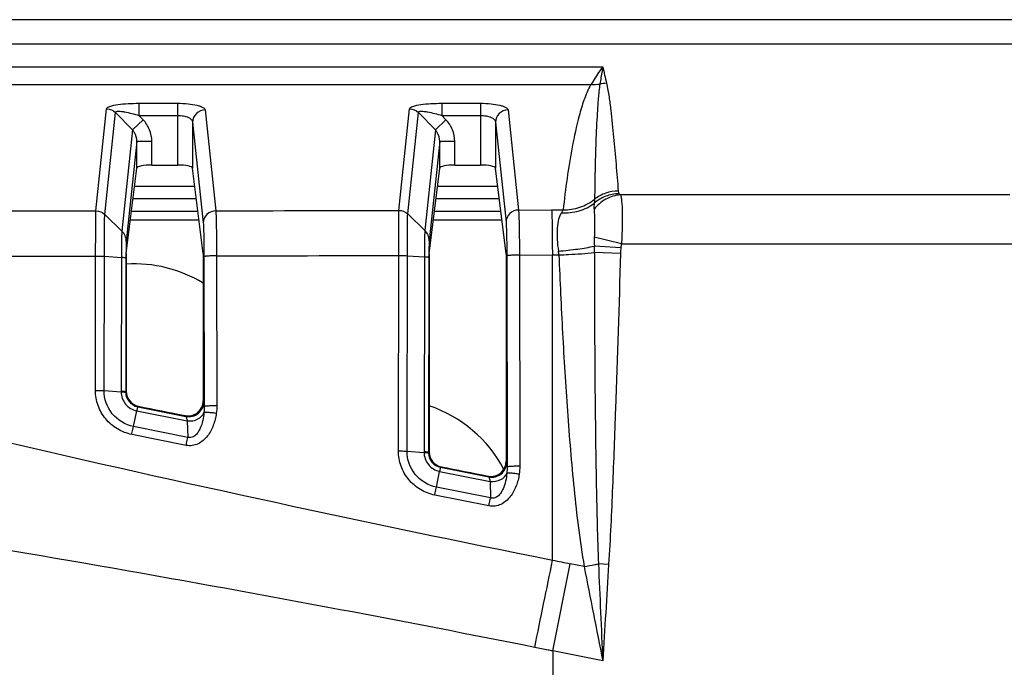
# Model space of a CAD drawing. Header units: millimetres. Extents: x 0 to 1682, y 0 to 1188.
# Tile 43 of 59: x 1284 to 1324, y 746 to 772. Entities that reach past the tile are written whole.
import ezdxf

# ---------------------------------------------------------------- set-up
doc = ezdxf.new("R2010")
doc.units = ezdxf.units.MM
doc.header["$LTSCALE"] = 92.51
for name, color, linetype in [('FRONT_BEZEL-RT1951WD-SHAPE', 7, 'CONTINUOUS'), ('REAR_CASE-RT1951WD-SHAPE', 7, 'CONTINUOUS'), ('SMPS_TOPRTWD_ASSY-SHAPE', 7, 'CONTINUOUS')]:
    doc.layers.add(name, color=color, linetype=linetype)

msp = doc.modelspace()

# ---------------------------------------------------------------- linework, layer by layer
at = {"layer": 'FRONT_BEZEL-RT1951WD-SHAPE', "color": 7, "linetype": 'Continuous'}
for p, q in [((1291.350643, 765.14285), (1288.941274, 765.14285)), ((1303.450643, 765.14285), (1301.041274, 765.14285)), ((1291.412241, 764.64285), (1288.879676, 764.64285)), ((1303.512241, 764.64285), (1300.979676, 764.64285)), ((1291.473838, 764.14285), (1288.818079, 764.14285)), ((1303.573838, 764.14285), (1300.918079, 764.14285))]:
    msp.add_line(p, q, dxfattribs=at)
at = {"layer": 'REAR_CASE-RT1951WD-SHAPE', "color": 7, "linetype": 'Continuous'}
for p, q in [((1327.034463, 771.802634), (1247.977153, 771.802634)), ((1327.034463, 770.824486), (1247.977153, 770.824486)), ((1260.645959, 769.91947), (1307.645959, 769.91947)), ((1261.116099, 769.212801), (1307.175817, 769.212801)), ((1289.115393, 768.462277), (1289.115393, 767.977129)), ((1289.115393, 768.462277), (1290.661465, 768.462277)), ((1290.661465, 768.462277), (1290.661465, 765.992598)), ((1301.215393, 768.462277), (1301.215393, 767.977129)), ((1301.215393, 768.462277), (1302.761465, 768.462277)), ((1302.761465, 768.462277), (1302.761465, 765.992598)), ((1287.397506, 764.160401), (1287.825954, 768.239845)), ((1287.749989, 764.018685), (1288.178272, 768.096668)), ((1288.858762, 767.395586), (1288.178272, 768.096668)), ((1289.281544, 767.80595), (1289.115393, 767.977129)), ((1289.115393, 767.977129), (1290.661465, 767.977129)), ((1291.761088, 768.195196), (1292.184185, 764.166697)), ((1299.499835, 764.182571), (1299.925954, 768.239845)), ((1299.85236, 764.041203), (1300.278272, 768.096668)), ((1300.958762, 767.395586), (1300.278272, 768.096668)), ((1301.381544, 767.80595), (1301.215393, 767.977129)), ((1301.215393, 767.977129), (1302.761465, 767.977129)), ((1303.861088, 768.195196), (1304.280999, 764.197031)), ((1289.281544, 767.80595), (1288.858762, 767.395586)), ((1291.261259, 767.710048), (1291.684356, 763.681549)), ((1291.261259, 767.710048), (1291.261259, 765.868402)), ((1301.381544, 767.80595), (1300.958762, 767.395586)), ((1303.361259, 767.710048), (1303.361259, 765.868402)), ((1303.361259, 767.710048), (1303.78117, 763.711883)), ((1288.858762, 767.395586), (1288.434342, 763.354433)), ((1300.958762, 767.395586), (1300.536711, 763.376953)), ((1289.030658, 766.936513), (1288.611321, 762.943802)), ((1289.030658, 765.868402), (1289.030658, 766.936513)), ((1289.630453, 766.936513), (1289.030658, 766.936513)), ((1289.630453, 765.992598), (1289.630453, 766.936513)), ((1301.130658, 766.936513), (1300.713679, 762.966258)), ((1301.130658, 765.868402), (1301.130658, 766.936513)), ((1301.730453, 766.936513), (1301.130658, 766.936513)), ((1301.730453, 765.992598), (1301.730453, 766.936513)), ((1289.630453, 765.992598), (1290.661465, 765.992598)), ((1301.730453, 765.992598), (1302.761465, 765.992598)), ((1288.610768, 762.460062), (1289.030658, 765.868402)), ((1291.681843, 762.454433), (1291.261259, 765.868402)), ((1300.708831, 762.444344), (1301.130658, 765.868402)), ((1303.783238, 762.443108), (1303.361259, 765.868402)), ((1323.90349, 764.80409), (1308.349515, 764.80409)), ((1287.749989, 764.018685), (1288.434342, 763.354433)), ((1299.85236, 764.041203), (1300.536711, 763.376953)), ((1304.280999, 764.197031), (1305.604365, 764.201603)), ((1305.604365, 764.201603), (1306.062141, 764.203228)), ((1308.392822, 762.847795), (1307.308287, 763.107518)), ((1308.392822, 762.847795), (1324.361695, 762.847795)), ((1288.610768, 762.460062), (1288.610768, 756.946812)), ((1291.681843, 762.454433), (1291.681843, 756.571807)), ((1292.217116, 762.365638), (1292.228086, 756.374828)), ((1299.481077, 754.56944), (1299.495421, 762.381411)), ((1299.826624, 754.560145), (1299.84096, 762.371816)), ((1299.84096, 762.371816), (1300.519978, 762.323927)), ((1300.708831, 762.444344), (1300.708831, 754.525224)), ((1303.783238, 762.443108), (1303.783238, 754.150105)), ((1304.317283, 762.395972), (1305.632265, 762.400511)), ((1304.317283, 762.395972), (1304.332728, 753.959461)), ((1305.632265, 762.400511), (1305.892936, 762.401436)), ((1305.644186, 750.206487), (1305.632265, 762.400511)), ((1308.367548, 762.686843), (1307.310807, 762.755834)), ((1308.356959, 762.465834), (1307.312906, 762.498026)), ((1287.375456, 756.991078), (1287.385317, 762.35929)), ((1287.723161, 756.981867), (1287.73301, 762.34672)), ((1287.733013, 762.34672), (1288.41621, 762.300944)), ((1288.416209, 762.300944), (1288.406421, 756.956224)), ((1288.59647, 762.271786), (1288.586683, 756.927067)), ((1291.714032, 762.330763), (1291.725, 756.339954)), ((1300.519978, 762.323927), (1300.505709, 754.534368)), ((1300.6988, 762.294672), (1300.684534, 754.505305)), ((1303.810844, 762.361097), (1303.826287, 753.924586)), ((1287.723161, 756.981867), (1288.406591, 756.933993)), ((1288.610768, 756.946812), (1288.586683, 756.927067)), ((1291.681843, 756.571807), (1291.708745, 756.538992)), ((1288.894598, 755.545965), (1289.026713, 756.174447)), ((1289.026711, 756.174437), (1291.048082, 755.769753)), ((1289.092815, 756.358568), (1289.065782, 756.336407)), ((1289.065782, 756.336407), (1290.991321, 755.950846)), ((1290.96427, 755.983843), (1290.991321, 755.950846)), ((1291.048082, 755.769753), (1291.065669, 755.111446)), ((1291.065669, 755.111446), (1288.894598, 755.545964)), ((1291.000419, 754.791657), (1288.828979, 755.226171)), ((1299.826624, 754.560145), (1300.505877, 754.51224)), ((1300.708831, 754.525224), (1300.684534, 754.505305)), ((1303.783238, 754.150105), (1303.810301, 754.117094)), ((1300.998489, 753.124381), (1301.125985, 753.752925)), ((1301.12598, 753.752902), (1303.146939, 753.348691)), ((1301.190963, 753.93705), (1301.163886, 753.914852)), ((1301.163886, 753.914852), (1303.092877, 753.528947)), ((1303.065791, 753.561987), (1303.092877, 753.528947)), ((1303.146939, 753.348691), (1303.164501, 752.691265)), ((1303.164501, 752.691265), (1300.998488, 753.124377)), ((1303.100381, 752.371688), (1300.933907, 752.804818)), ((1303.100381, 752.371688), (1303.164501, 752.691265)), ((1305.645959, 746.577058), (1306.343455, 750.064542)), ((1306.904255, 749.952383), (1306.343455, 750.064542)), ((1307.881425, 750.032283), (1307.474595, 750.057818)), ((1305.645959, 746.577058), (1305.645959, 729.725704)), ((1307.645959, 746.177058), (1305.645959, 746.577058))]:
    msp.add_line(p, q, dxfattribs=at)
for centre, radius, start, end in [((1490.443479, 811.85327), 187.545667, 192.92012465, 193.12702912), ((1307.246087, 771.218528), 2.006957, 267.9934875, 278.187015), ((1307.814435, 767.723641), 1.536073, 90.5914133, 100.5911227), ((1311.779411, 762.963705), 4.473436, 178.1577291, 182.6633728), ((1303.997671, 762.253963), 1.900993, 4.4493061, 9.1065546), ((1256.848446, 762.216147), 50.465247, 0.3200206, 0.6127459), ((1314.796001, 762.268084), 6.442078, 176.2729323, 178.2409352), ((1450.746374, 1473.848471), 738.04632, 255.147237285, 258.661612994), ((1289.574801, 756.954047), 1.168382, 179.8932296, 180.9834498), ((1289.160063, 756.924661), 0.573385, 179.7595964, 181.773789), ((1301.67362, 754.532189), 1.167913, 179.8930895, 180.9786831), ((1301.257747, 754.5029), 0.573218, 179.7596032, 181.7674899), ((1303.183565, 754.149984), 0.599673, 258.6737748, 0.0115818), ((1329.988059, 868.339464), 120.615191, 258.35595418, 258.69490303), ((2071.484849, 781.850157), 764.671447, 182.382843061, 182.673906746), ((2820.729112, 655.696985), 1515.786024, 176.431877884, 176.577874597)]:
    msp.add_arc(centre, radius, start, end, dxfattribs=at)
for centre, major_axis, ratio, start_param, end_param in [((1289.630453, 765.865064), (0.6, 0), 0.212556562, 1.570796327, 3.115412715), ((1290.661465, 765.865064), (0.6, 0), 0.212556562, 0.026179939, 1.570796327), ((1301.730453, 765.865064), (0.6, 0), 0.212556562, 1.570796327, 3.115412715), ((1302.761465, 765.865064), (0.6, 0), 0.212556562, 0.026179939, 1.570796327), ((1305.645959, 801.047252), (1797.476266, -359.741923), 0.025676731, -1.574866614, -1.573825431), ((1305.645959, 801.047252), (1797.476266, -359.741923), 0.025676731, -1.568135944, -1.567092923)]:
    msp.add_ellipse(centre, major_axis=major_axis, ratio=ratio, start_param=start_param, end_param=end_param, dxfattribs=at)
for points, knots in [([(1307.645959, 769.91947), (1307.60598, 769.86432), (1307.44217, 769.633583), (1307.287666, 769.39624), (1307.175815, 769.212801)], [0, 0, 0, 0, 0.240720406, 1, 1, 1, 1]), ([(1307.645959, 769.91947), (1307.636214, 769.863666), (1307.5966, 769.634784), (1307.558815, 769.40558), (1307.53187, 769.232022)], [0, 0, 0, 0, 0.243872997, 1, 1, 1, 1]), ([(1307.175817, 769.212801), (1307.059262, 769.01703), (1306.888841, 768.600944), (1306.636445, 767.764758), (1306.413793, 766.716879), (1306.212743, 765.460397), (1306.10872, 764.621941), (1306.062141, 764.203228)], [0, 0, 0, 0, 0.132576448, 0.25955486, 0.50850726, 0.75485497, 1, 1, 1, 1]), ([(1307.531887, 769.232024), (1307.502666, 769.041219), (1307.464411, 768.657342), (1307.409506, 767.889769), (1307.366912, 766.930016), (1307.335113, 765.778525), (1307.323612, 765.010837), (1307.31972, 764.627034)], [0, 0, 0, 0, 0.125559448, 0.250705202, 0.500605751, 0.750336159, 1, 1, 1, 1]), ([(1307.79858, 769.259633), (1307.840048, 769.082303), (1307.898456, 768.723537), (1307.991773, 768.006203), (1308.082534, 767.10912), (1308.177337, 766.032919), (1308.234864, 765.315373), (1308.262905, 764.956669)], [0, 0, 0, 0, 0.126173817, 0.251460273, 0.501279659, 0.750721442, 1, 1, 1, 1]), ([(1287.825954, 768.239845), (1287.828169, 768.260891), (1287.872118, 768.307206), (1288.023569, 768.368331), (1288.302437, 768.421553), (1288.689471, 768.455235), (1288.970563, 768.462277), (1289.115393, 768.462277)], [0, 0, 0, 0, 0.047446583, 0.126803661, 0.370650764, 0.675276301, 1, 1, 1, 1]), ([(1290.661465, 768.462277), (1290.801508, 768.462275), (1291.061522, 768.449889), (1291.364592, 768.405341), (1291.562679, 768.3478), (1291.677405, 768.299489), (1291.756367, 768.240053), (1291.761088, 768.195196)], [0, 0, 0, 0, 0.360149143, 0.667476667, 0.78860033, 0.884002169, 1, 1, 1, 1]), ([(1299.925954, 768.239845), (1299.928169, 768.260891), (1299.972118, 768.307206), (1300.123569, 768.368331), (1300.402437, 768.421553), (1300.789471, 768.455235), (1301.070563, 768.462277), (1301.215393, 768.462277)], [0, 0, 0, 0, 0.047446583, 0.126803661, 0.370650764, 0.675276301, 1, 1, 1, 1]), ([(1302.761465, 768.462277), (1302.901508, 768.462275), (1303.161522, 768.449889), (1303.464592, 768.405341), (1303.662679, 768.3478), (1303.777405, 768.299489), (1303.856367, 768.240053), (1303.861088, 768.195196)], [0, 0, 0, 0, 0.360149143, 0.667476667, 0.78860033, 0.884002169, 1, 1, 1, 1]), ([(1288.178272, 768.096668), (1288.17039, 768.137685), (1288.309701, 768.151849), (1288.414355, 768.138158), (1288.602462, 768.110683), (1288.832065, 768.056901), (1289.020945, 768.005144), (1289.115393, 767.977129)], [0, 0, 0, 0, 0.129657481, 0.255228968, 0.395790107, 0.694187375, 1, 1, 1, 1]), ([(1290.661465, 767.977129), (1290.74027, 767.977127), (1290.889112, 767.962617), (1291.102697, 767.905363), (1291.256444, 767.793895), (1291.261259, 767.710043)], [0, 0, 0, 0, 0.34228667, 0.635195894, 1, 1, 1, 1]), ([(1291.761088, 768.195196), (1291.634323, 768.194416), (1291.373227, 768.09351), (1291.262069, 767.834188), (1291.261259, 767.710048)], [0, 0, 0, 0, 0.505228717, 1, 1, 1, 1]), ([(1300.278272, 768.096668), (1300.27039, 768.137685), (1300.409701, 768.151849), (1300.514355, 768.138158), (1300.702462, 768.110683), (1300.932065, 768.056901), (1301.120945, 768.005144), (1301.215393, 767.977129)], [0, 0, 0, 0, 0.129657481, 0.255228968, 0.395790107, 0.694187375, 1, 1, 1, 1]), ([(1302.761465, 767.977129), (1302.84027, 767.977127), (1302.989112, 767.962617), (1303.202697, 767.905363), (1303.356444, 767.793895), (1303.361259, 767.710043)], [0, 0, 0, 0, 0.34228667, 0.635195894, 1, 1, 1, 1]), ([(1303.861088, 768.195196), (1303.734323, 768.194416), (1303.473227, 768.09351), (1303.362069, 767.834188), (1303.361259, 767.710048)], [0, 0, 0, 0, 0.505228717, 1, 1, 1, 1]), ([(1289.630453, 766.936513), (1289.630445, 767.095594), (1289.569951, 767.416739), (1289.392325, 767.691804), (1289.281544, 767.80595)], [0, 0, 0, 0, 0.500024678, 1, 1, 1, 1]), ([(1301.730453, 766.936513), (1301.730445, 767.095594), (1301.669951, 767.416739), (1301.492325, 767.691804), (1301.381544, 767.80595)], [0, 0, 0, 0, 0.500024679, 1, 1, 1, 1]), ([(1289.030658, 766.936512), (1289.03137, 767.060145), (1288.986698, 767.231367), (1288.887142, 767.364642), (1288.858762, 767.395588)], [0, 0, 0, 0, 0.746480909, 1, 1, 1, 1]), ([(1301.130658, 766.936512), (1301.13137, 767.060145), (1301.086698, 767.231367), (1300.987142, 767.364642), (1300.958762, 767.395588)], [0, 0, 0, 0, 0.74648091, 1, 1, 1, 1]), ([(1308.349515, 764.80409), (1308.148859, 764.788276), (1307.744336, 764.662505), (1307.425604, 764.386704), (1307.296681, 764.223336)], [0, 0, 0, 0, 0.491655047, 1, 1, 1, 1]), ([(1308.291724, 764.850926), (1308.113438, 764.847285), (1307.755207, 764.776239), (1307.443362, 764.586265), (1307.309283, 764.46834)], [0, 0, 0, 0, 0.499669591, 1, 1, 1, 1]), ([(1308.262905, 764.956669), (1308.09373, 764.956098), (1307.753798, 764.898354), (1307.451686, 764.731902), (1307.319721, 764.627037)], [0, 0, 0, 0, 0.50091614, 1, 1, 1, 1]), ([(1308.291724, 764.850926), (1308.293814, 764.846503), (1308.309445, 764.826419), (1308.331864, 764.813772), (1308.349515, 764.80409)], [0, 0, 0, 0, 0.195483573, 1, 1, 1, 1]), ([(1308.349515, 764.80409), (1308.363568, 764.77298), (1308.383432, 764.689049), (1308.412977, 764.456874), (1308.426915, 764.058789), (1308.423634, 763.490003), (1308.406009, 763.070201), (1308.392822, 762.847795)], [0, 0, 0, 0, 0.052170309, 0.130388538, 0.358177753, 0.659508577, 1, 1, 1, 1]), ([(1305.994217, 764.088429), (1306.229466, 764.074066), (1306.700576, 764.121923), (1307.12753, 764.330986), (1307.309276, 764.468311)], [0, 0, 0, 0, 0.508516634, 1, 1, 1, 1]), ([(1306.062141, 764.203228), (1306.287305, 764.201762), (1306.73957, 764.273259), (1307.143458, 764.489747), (1307.319721, 764.627034)], [0, 0, 0, 0, 0.501950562, 1, 1, 1, 1]), ([(1307.309276, 764.468311), (1307.30473, 764.450809), (1307.289338, 764.370081), (1307.29079, 764.286986), (1307.296681, 764.223336)], [0, 0, 0, 0, 0.220509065, 1, 1, 1, 1]), ([(1307.319721, 764.627034), (1307.319442, 764.615417), (1307.317395, 764.562423), (1307.312985, 764.509555), (1307.309279, 764.468314)], [0, 0, 0, 0, 0.219129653, 1, 1, 1, 1]), ([(1287.385318, 762.35929), (1287.385325, 762.741386), (1287.388981, 763.341694), (1287.389537, 763.942253), (1287.397562, 764.160401)], [0, 0, 0, 0, 0.636410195, 1, 1, 1, 1]), ([(1287.733013, 762.34672), (1287.733158, 762.701473), (1287.737942, 763.25869), (1287.739542, 763.816339), (1287.749995, 764.01868)], [0, 0, 0, 0, 0.636484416, 1, 1, 1, 1]), ([(1292.184185, 764.166697), (1292.05742, 764.165918), (1291.796324, 764.065011), (1291.685166, 763.80569), (1291.684356, 763.681549)], [0, 0, 0, 0, 0.505228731, 1, 1, 1, 1]), ([(1292.184185, 764.166697), (1292.19116, 764.085404), (1292.198816, 763.866939), (1292.213404, 763.266702), (1292.216389, 762.747688), (1292.217116, 762.365638)], [0, 0, 0, 0, 0.135869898, 0.363795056, 1, 1, 1, 1]), ([(1299.495422, 762.381411), (1299.494982, 762.763546), (1299.49647, 763.363908), (1299.495472, 763.964361), (1299.49992, 764.182572)], [0, 0, 0, 0, 0.636476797, 1, 1, 1, 1]), ([(1299.84096, 762.371816), (1299.840783, 762.726081), (1299.844011, 763.282477), (1299.844515, 763.839132), (1299.852369, 764.041195)], [0, 0, 0, 0, 0.636617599, 1, 1, 1, 1]), ([(1304.280999, 764.197031), (1304.154235, 764.196251), (1303.893138, 764.095345), (1303.78198, 763.836023), (1303.78117, 763.711883)], [0, 0, 0, 0, 0.505228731, 1, 1, 1, 1]), ([(1304.280999, 764.197031), (1304.288565, 764.115771), (1304.296924, 763.89728), (1304.312918, 763.297064), (1304.316347, 762.778024), (1304.317283, 762.395972)], [0, 0, 0, 0, 0.135894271, 0.363824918, 1, 1, 1, 1]), ([(1305.604365, 764.201603), (1305.617585, 763.983591), (1305.622578, 763.382797), (1305.630529, 762.782551), (1305.632265, 762.400511)], [0, 0, 0, 0, 0.363743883, 1, 1, 1, 1]), ([(1305.994217, 764.088429), (1305.939036, 764.013841), (1305.860955, 763.808732), (1305.798135, 763.291341), (1305.826343, 762.858674), (1305.874704, 762.554835)], [0, 0, 0, 0, 0.17808973, 0.409451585, 1, 1, 1, 1]), ([(1306.062141, 764.203228), (1306.059846, 764.195115), (1306.042635, 764.153708), (1306.015746, 764.117495), (1305.994217, 764.088429)], [0, 0, 0, 0, 0.189028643, 1, 1, 1, 1]), ([(1307.296681, 764.223336), (1307.310966, 764.06526), (1307.320936, 763.692805), (1307.315126, 763.320785), (1307.308287, 763.107518)], [0, 0, 0, 0, 0.426556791, 1, 1, 1, 1]), ([(1291.684356, 763.681549), (1291.690751, 763.620656), (1291.697735, 763.456759), (1291.71095, 763.006626), (1291.713508, 762.61731), (1291.714032, 762.330763)], [0, 0, 0, 0, 0.135929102, 0.363852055, 1, 1, 1, 1]), ([(1303.78117, 763.711883), (1303.787565, 763.650988), (1303.794549, 763.487087), (1303.807762, 763.036954), (1303.810319, 762.647639), (1303.810844, 762.361097)], [0, 0, 0, 0, 0.135931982, 0.363861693, 1, 1, 1, 1]), ([(1288.434342, 763.354433), (1288.423953, 763.227093), (1288.421231, 762.875444), (1288.416499, 762.524421), (1288.41621, 762.300944)], [0, 0, 0, 0, 0.363747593, 1, 1, 1, 1]), ([(1288.611321, 762.943802), (1288.610836, 763.019462), (1288.57865, 763.172838), (1288.489142, 763.301229), (1288.434342, 763.354433)], [0, 0, 0, 0, 0.497640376, 1, 1, 1, 1]), ([(1300.536711, 763.376953), (1300.526991, 763.249611), (1300.524521, 762.898176), (1300.520172, 762.54729), (1300.519978, 762.323927)], [0, 0, 0, 0, 0.363774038, 1, 1, 1, 1]), ([(1300.713679, 762.966258), (1300.713197, 763.041931), (1300.681021, 763.195328), (1300.591512, 763.323743), (1300.536711, 763.376953)], [0, 0, 0, 0, 0.497668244, 1, 1, 1, 1]), ([(1288.611321, 762.943802), (1288.602681, 762.86311), (1288.600791, 762.63856), (1288.596732, 762.414719), (1288.59647, 762.271786)], [0, 0, 0, 0, 0.362151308, 1, 1, 1, 1]), ([(1300.713679, 762.966258), (1300.705013, 762.885706), (1300.703147, 762.661292), (1300.699065, 762.437598), (1300.6988, 762.294672)], [0, 0, 0, 0, 0.361776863, 1, 1, 1, 1]), ([(1292.217116, 762.365638), (1292.154001, 762.365552), (1292.037088, 762.36383), (1291.898649, 762.358125), (1291.808828, 762.350684), (1291.760632, 762.345478), (1291.733026, 762.339208), (1291.715628, 762.335025), (1291.714032, 762.330763)], [0, 0, 0, 0, 0.373957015, 0.693601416, 0.817884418, 0.912087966, 0.973036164, 1, 1, 1, 1]), ([(1299.495423, 762.381411), (1299.527149, 762.381426), (1299.642373, 762.380658), (1299.757641, 762.37743), (1299.84096, 762.371816)], [0, 0, 0, 0, 0.275314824, 1, 1, 1, 1]), ([(1304.317283, 762.395972), (1304.253829, 762.395915), (1304.136201, 762.394229), (1303.996879, 762.388544), (1303.9064, 762.381088), (1303.857815, 762.375875), (1303.830001, 762.369569), (1303.812451, 762.365388), (1303.810844, 762.361097)], [0, 0, 0, 0, 0.37349116, 0.6932475, 0.817667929, 0.911999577, 0.973029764, 1, 1, 1, 1]), ([(1305.874704, 762.554835), (1306.134427, 762.575286), (1306.615534, 762.626648), (1307.093202, 762.706547), (1307.310807, 762.755834)], [0, 0, 0, 0, 0.53867535, 1, 1, 1, 1]), ([(1305.892936, 762.401436), (1306.02297, 762.406575), (1306.496883, 762.428739), (1306.970563, 762.461136), (1307.312906, 762.498015)], [0, 0, 0, 0, 0.27428195, 1, 1, 1, 1]), ([(1305.892936, 762.401436), (1305.935274, 761.360959), (1306.032008, 759.280495), (1306.22205, 756.161869), (1306.481356, 753.048957), (1306.723417, 750.977921), (1306.904255, 749.952383)], [0, 0, 0, 0, 0.249996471, 0.499997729, 0.749998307, 1, 1, 1, 1]), ([(1307.312906, 762.498015), (1307.312582, 760.424388), (1307.324601, 757.313855), (1307.383457, 753.167036), (1307.433229, 751.09381), (1307.474596, 750.057818)], [0, 0, 0, 0, 0.499998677, 0.749999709, 1, 1, 1, 1]), ([(1308.356959, 762.465834), (1308.293045, 760.392987), (1308.195675, 757.283714), (1308.039979, 753.13905), (1307.946345, 751.06715), (1307.881425, 750.032283)], [0, 0, 0, 0, 0.500001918, 0.750002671, 1, 1, 1, 1]), ([(1287.385316, 762.35929), (1287.417203, 762.359048), (1287.533168, 762.357335), (1287.649159, 762.353115), (1287.733013, 762.34672)], [0, 0, 0, 0, 0.274926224, 1, 1, 1, 1]), ([(1288.59647, 762.271786), (1288.594576, 762.276848), (1288.573984, 762.281867), (1288.541244, 762.289332), (1288.484083, 762.295545), (1288.441009, 762.299206), (1288.416209, 762.300944)], [0, 0, 0, 0, 0.088146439, 0.286922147, 0.594488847, 1, 1, 1, 1]), ([(1300.6988, 762.294672), (1300.696927, 762.29971), (1300.676523, 762.304795), (1300.644017, 762.312241), (1300.587323, 762.318503), (1300.544585, 762.322178), (1300.519978, 762.323927)], [0, 0, 0, 0, 0.08833912, 0.287087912, 0.594548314, 1, 1, 1, 1]), ([(1287.375456, 756.991065), (1287.407341, 756.99111), (1287.523284, 756.990444), (1287.639272, 756.987335), (1287.723161, 756.981867)], [0, 0, 0, 0, 0.274981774, 1, 1, 1, 1]), ([(1288.828979, 755.226171), (1288.627566, 755.266826), (1288.23546, 755.418119), (1287.760486, 755.828435), (1287.449979, 756.373196), (1287.376872, 756.786163), (1287.375456, 756.991078)], [0, 0, 0, 0, 0.250328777, 0.500474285, 0.750348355, 1, 1, 1, 1]), ([(1288.894598, 755.545965), (1288.572485, 755.610458), (1287.954671, 755.975832), (1287.722092, 756.654098), (1287.723163, 756.981867)], [0, 0, 0, 0, 0.500559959, 1, 1, 1, 1]), ([(1288.586683, 756.927067), (1288.584789, 756.932128), (1288.564197, 756.937147), (1288.531457, 756.944613), (1288.474295, 756.950825), (1288.431221, 756.954487), (1288.406421, 756.956224)], [0, 0, 0, 0, 0.088145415, 0.28692117, 0.5944883, 1, 1, 1, 1]), ([(1288.40704, 756.933962), (1288.406896, 756.761063), (1288.52941, 756.402802), (1288.855903, 756.208496), (1289.026713, 756.174447)], [0, 0, 0, 0, 0.498169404, 1, 1, 1, 1]), ([(1288.407043, 756.933962), (1288.431692, 756.932231), (1288.474607, 756.929724), (1288.531531, 756.924687), (1288.564488, 756.917312), (1288.584931, 756.912036), (1288.586953, 756.906913)], [0, 0, 0, 0, 0.404130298, 0.710657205, 0.90991306, 1, 1, 1, 1]), ([(1288.586953, 756.906913), (1288.590447, 756.776552), (1288.687951, 756.507909), (1288.935659, 756.362367), (1289.065784, 756.336408)], [0, 0, 0, 0, 0.495666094, 1, 1, 1, 1]), ([(1288.610768, 756.946812), (1288.610768, 756.812197), (1288.70751, 756.534456), (1288.96083, 756.384998), (1289.092815, 756.358568)], [0, 0, 0, 0, 0.500017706, 1, 1, 1, 1]), ([(1290.96427, 755.983843), (1291.050233, 755.966632), (1291.232318, 755.970586), (1291.474772, 756.092654), (1291.642179, 756.306353), (1291.681843, 756.48413), (1291.681843, 756.571807)], [0, 0, 0, 0, 0.249995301, 0.499989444, 0.749980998, 1, 1, 1, 1]), ([(1290.991321, 755.950846), (1291.077259, 755.933733), (1291.259271, 755.937932), (1291.501494, 756.060166), (1291.668858, 756.273713), (1291.708671, 756.451367), (1291.708745, 756.538992)], [0, 0, 0, 0, 0.249973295, 0.499999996, 0.750026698, 1, 1, 1, 1]), ([(1291.708745, 756.538992), (1291.712401, 756.534523), (1291.713156, 756.513907), (1291.718771, 756.476136), (1291.721495, 756.414558), (1291.723927, 756.367167), (1291.725, 756.339954)], [0, 0, 0, 0, 0.086606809, 0.284826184, 0.591519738, 1, 1, 1, 1]), ([(1289.06578, 756.336397), (1289.062848, 756.333132), (1289.060953, 756.316701), (1289.051115, 756.286417), (1289.040674, 756.235809), (1289.031631, 756.196826), (1289.026713, 756.174446)], [0, 0, 0, 0, 0.078992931, 0.276869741, 0.58754419, 1, 1, 1, 1]), ([(1291.048082, 755.769753), (1291.190867, 755.757584), (1291.461913, 755.795865), (1291.678643, 755.994309), (1291.714711, 756.107578)], [0, 0, 0, 0, 0.546589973, 1, 1, 1, 1]), ([(1291.714711, 756.107578), (1291.705218, 755.99948), (1291.672887, 755.783883), (1291.591793, 755.521962), (1291.48932, 755.327213), (1291.385502, 755.195603), (1291.241726, 755.097529), (1291.120119, 755.095407), (1291.065669, 755.111446)], [0, 0, 0, 0, 0.246217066, 0.493293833, 0.6178482, 0.743598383, 0.871204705, 1, 1, 1, 1]), ([(1292.205323, 756.069315), (1292.148821, 756.077089), (1292.042581, 756.090255), (1291.898659, 756.105295), (1291.792207, 756.110274), (1291.734046, 756.112514), (1291.714711, 756.107578)], [0, 0, 0, 0, 0.347149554, 0.652119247, 0.878540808, 1, 1, 1, 1]), ([(1292.228086, 756.374828), (1292.164969, 756.374743), (1292.048055, 756.373023), (1291.909615, 756.367321), (1291.819793, 756.35988), (1291.771596, 756.354674), (1291.743992, 756.348405), (1291.726594, 756.344222), (1291.724999, 756.339959)], [0, 0, 0, 0, 0.373960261, 0.693606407, 0.817889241, 0.912091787, 0.973038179, 1, 1, 1, 1]), ([(1290.991319, 755.950846), (1290.996503, 755.947687), (1291.003123, 755.927639), (1291.016322, 755.893063), (1291.031256, 755.836755), (1291.042235, 755.79401), (1291.048087, 755.769752)], [0, 0, 0, 0, 0.095623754, 0.300878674, 0.606941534, 1, 1, 1, 1]), ([(1292.205323, 756.069315), (1292.183073, 755.907912), (1292.105151, 755.588453), (1291.876744, 755.151526), (1291.562292, 754.868702), (1291.246955, 754.770034), (1291.080348, 754.775668), (1291.000419, 754.791657)], [0, 0, 0, 0, 0.250361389, 0.500431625, 0.74948393, 0.874744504, 1, 1, 1, 1]), ([(1288.828972, 755.226173), (1288.834949, 755.255861), (1288.856528, 755.362519), (1288.8784, 755.469119), (1288.894598, 755.545965)], [0, 0, 0, 0, 0.278291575, 1, 1, 1, 1]), ([(1291.000419, 754.791657), (1291.006377, 754.821343), (1291.027872, 754.927991), (1291.049618, 755.034589), (1291.065669, 755.111446)], [0, 0, 0, 0, 0.278303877, 1, 1, 1, 1]), ([(1299.481077, 754.569428), (1299.512802, 754.569457), (1299.628027, 754.568745), (1299.743295, 754.565614), (1299.826624, 754.560145)], [0, 0, 0, 0, 0.27531634, 1, 1, 1, 1]), ([(1300.933907, 752.804818), (1300.732586, 752.845548), (1300.340658, 752.996893), (1299.865903, 753.407163), (1299.555553, 753.951779), (1299.482489, 754.364606), (1299.481077, 754.56944)], [0, 0, 0, 0, 0.250319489, 0.500479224, 0.750364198, 1, 1, 1, 1]), ([(1300.998489, 753.124381), (1300.676317, 753.188797), (1300.058284, 753.553979), (1299.825561, 754.232341), (1299.826626, 754.560144)], [0, 0, 0, 0, 0.500565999, 1, 1, 1, 1]), ([(1300.684534, 754.505305), (1300.682653, 754.510332), (1300.662242, 754.515353), (1300.629749, 754.522776), (1300.573051, 754.52898), (1300.530315, 754.532633), (1300.505709, 754.534368)], [0, 0, 0, 0, 0.088231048, 0.286971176, 0.594472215, 1, 1, 1, 1]), ([(1300.506322, 754.512209), (1300.506151, 754.33934), (1300.628655, 753.981036), (1300.955214, 753.787061), (1301.125985, 753.752925)], [0, 0, 0, 0, 0.498155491, 1, 1, 1, 1]), ([(1300.506322, 754.512209), (1300.530779, 754.51048), (1300.573358, 754.507966), (1300.629821, 754.502921), (1300.662531, 754.495586), (1300.682794, 754.490309), (1300.684802, 754.48522)], [0, 0, 0, 0, 0.404142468, 0.710602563, 0.909823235, 1, 1, 1, 1]), ([(1300.708831, 754.525224), (1300.708831, 754.39061), (1300.805607, 754.112861), (1301.058969, 753.963458), (1301.190963, 753.93705)], [0, 0, 0, 0, 0.500006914, 1, 1, 1, 1]), ([(1304.926672, 746.718822), (1302.339761, 747.234881), (1287.645387, 750.084435), (1272.862172, 752.486218), (1260.645981, 754.159858)], [0, 0, 0, 0, 0.176232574, 1, 1, 1, 1]), ([(1300.684802, 754.48522), (1300.688281, 754.354831), (1300.785874, 754.086114), (1301.033741, 753.940756), (1301.163889, 753.914855)], [0, 0, 0, 0, 0.495695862, 1, 1, 1, 1]), ([(1303.092877, 753.528947), (1303.178815, 753.511834), (1303.360828, 753.516033), (1303.60305, 753.638268), (1303.770415, 753.851814), (1303.810228, 754.029469), (1303.810301, 754.117094)], [0, 0, 0, 0, 0.249973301, 0.5, 0.7500267, 1, 1, 1, 1]), ([(1303.810301, 754.117094), (1303.813849, 754.112758), (1303.814672, 754.092825), (1303.820123, 754.056275), (1303.822842, 753.996739), (1303.825227, 753.950908), (1303.826287, 753.924586)], [0, 0, 0, 0, 0.086870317, 0.285024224, 0.591542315, 1, 1, 1, 1]), ([(1301.163881, 753.914828), (1301.161286, 753.911314), (1301.159366, 753.895286), (1301.150033, 753.864652), (1301.139723, 753.814276), (1301.130847, 753.775276), (1301.125985, 753.752923)], [0, 0, 0, 0, 0.078786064, 0.276647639, 0.587392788, 1, 1, 1, 1]), ([(1304.332728, 753.959461), (1304.269273, 753.959404), (1304.151646, 753.957719), (1304.012323, 753.952034), (1303.921843, 753.944578), (1303.873258, 753.939364), (1303.845444, 753.933058), (1303.827893, 753.928876), (1303.826287, 753.924585)], [0, 0, 0, 0, 0.373489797, 0.693245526, 0.81766599, 0.911997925, 0.973028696, 1, 1, 1, 1]), ([(1303.092877, 753.528947), (1303.097806, 753.525724), (1303.103646, 753.505831), (1303.116378, 753.471538), (1303.130593, 753.415453), (1303.141258, 753.372874), (1303.146944, 753.34869)], [0, 0, 0, 0, 0.093603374, 0.298343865, 0.605132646, 1, 1, 1, 1]), ([(1304.307539, 753.63984), (1304.284236, 753.479252), (1304.204478, 753.16165), (1303.974364, 752.727935), (1303.660076, 752.447813), (1303.345907, 752.350143), (1303.179997, 752.355776), (1303.100381, 752.371688)], [0, 0, 0, 0, 0.250368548, 0.500426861, 0.749471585, 0.874730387, 1, 1, 1, 1]), ([(1303.146939, 753.348691), (1303.289208, 753.336101), (1303.559625, 753.373477), (1303.777157, 753.569159), (1303.814784, 753.681811)], [0, 0, 0, 0, 0.545976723, 1, 1, 1, 1]), ([(1303.814784, 753.681811), (1303.804793, 753.574199), (1303.771561, 753.359671), (1303.689613, 753.099259), (1303.586798, 752.905838), (1303.483007, 752.775238), (1303.339811, 752.677887), (1303.218796, 752.675434), (1303.164501, 752.691265)], [0, 0, 0, 0, 0.246295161, 0.493370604, 0.617885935, 0.743568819, 0.87111435, 1, 1, 1, 1]), ([(1304.307539, 753.63984), (1304.251084, 753.648042), (1304.144777, 753.662031), (1304.000556, 753.678088), (1303.893292, 753.684), (1303.834568, 753.686496), (1303.814784, 753.681811)], [0, 0, 0, 0, 0.345525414, 0.649890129, 0.876863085, 1, 1, 1, 1]), ([(1300.933899, 752.804821), (1300.939859, 752.834478), (1300.961301, 752.941016), (1300.98283, 753.047536), (1300.998489, 753.124381)], [0, 0, 0, 0, 0.278356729, 1, 1, 1, 1]), ([(1306.904253, 749.952383), (1307.047853, 749.977483), (1307.238069, 750.012136), (1307.427917, 750.0487), (1307.474595, 750.057818)], [0, 0, 0, 0, 0.754001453, 1, 1, 1, 1]), ([(1305.645961, 746.577071), (1305.58411, 746.589089), (1305.344258, 746.635885), (1305.104536, 746.683348), (1304.926674, 746.718837)], [0, 0, 0, 0, 0.257831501, 1, 1, 1, 1])]:
    msp.add_open_spline(points, degree=3, knots=knots, dxfattribs=at)
for points in [[(1287.825954, 768.239845), (1287.952718, 768.239066), (1288.087309, 768.18496), (1288.178272, 768.096668)], [(1299.925954, 768.239845), (1300.052718, 768.239066), (1300.187309, 768.18496), (1300.278272, 768.096668)], [(1308.262905, 764.956669), (1308.265752, 764.920247), (1308.276119, 764.883959), (1308.291724, 764.850926)], [(1280.0852, 764.157031), (1282.522636, 764.156896), (1284.960072, 764.158019), (1287.397506, 764.160401)], [(1287.397506, 764.160401), (1287.524141, 764.160086), (1287.658865, 764.106621), (1287.749989, 764.018685)], [(1292.184185, 764.166697), (1294.622737, 764.170729), (1297.061288, 764.17602), (1299.499835, 764.182571)], [(1299.499835, 764.182571), (1299.626439, 764.182367), (1299.761197, 764.129055), (1299.85236, 764.041203)], [(1308.392822, 762.847795), (1308.380174, 762.79498), (1308.371087, 762.741036), (1308.367548, 762.686843)], [(1292.217116, 762.365638), (1294.64322, 762.369652), (1297.069323, 762.374909), (1299.495421, 762.381411)], [(1280.11478, 762.355937), (1282.538293, 762.355813), (1284.961805, 762.356931), (1287.385317, 762.35929)], [(1291.724999, 756.339959), (1291.725779, 756.262427), (1291.720942, 756.184864), (1291.714712, 756.107579)], [(1292.228086, 756.374828), (1292.228271, 756.272708), (1292.219266, 756.170479), (1292.205323, 756.069315)], [(1303.826287, 753.924585), (1303.827104, 753.843574), (1303.821634, 753.762537), (1303.814784, 753.681812)], [(1304.332728, 753.959461), (1304.332924, 753.85259), (1304.322884, 753.745603), (1304.307539, 753.63984)], [(1304.926672, 746.718824), (1305.165241, 747.881502), (1305.404411, 749.044057), (1305.644186, 750.206487)], [(1306.904253, 749.952383), (1307.144243, 748.69254), (1307.395153, 747.434793), (1307.645959, 746.177058)]]:
    msp.add_open_spline(points, degree=3, dxfattribs=at)
at = {"layer": 'SMPS_TOPRTWD_ASSY-SHAPE', "color": 7, "linetype": 'Continuous'}
for p, q in [((1291.516957, 763.79285), (1288.774961, 763.79285)), ((1303.616957, 763.79285), (1300.874961, 763.79285))]:
    msp.add_line(p, q, dxfattribs=at)
for centre, start, end in [((1288.945959, 756.79285), 58.56089, 93.665629), ((1299.045959, 751.39285), 27.7035333, 71.5295036)]:
    msp.add_arc(centre, 5.25, start, end, dxfattribs=at)

doc.saveas('drawing.dxf')
